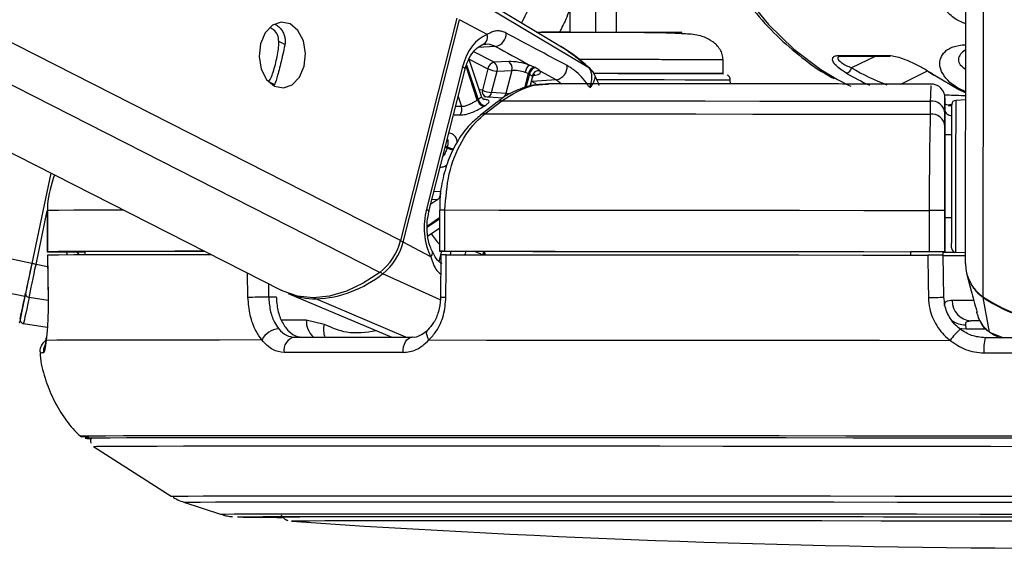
# Model space of a CAD drawing. Header units: millimetres. Extents: x 20 to 19631, y 28 to 16288.
# Tile 5 of 124: x 3286 to 3429, y 6405 to 6482. Entities that reach past the tile are written whole.
import ezdxf

# ---------------------------------------------------------------- set-up
doc = ezdxf.new("R2010")
doc.units = ezdxf.units.MM
doc.header["$LTSCALE"] = 2

msp = doc.modelspace()

# ---------------------------------------------------------------- linework, layer by layer
at = {"color": 8, "linetype": 'Continuous', "lineweight": 25}
for p, q in [((3286.65, 6441.74), (2475.63, 6612.47)), ((3287.66, 6446.56), (2499.55, 6612.47)), ((3338.32, 6445.26), (3009.28, 6612.47)), ((3341.32, 6449.9), (3021.4, 6612.47)), ((3426.12, 6441.74), (3426.31, 6587.84)), ((3324.57, 6478.37), (3323.63, 6478.85)), ((3355.14, 6478.13), (3352.57, 6477.95)), ((3354.96, 6475.83), (3351.99, 6477.34)), ((3410.54, 6476.71), (3406.98, 6475.01)), ((3352.51, 6470.33), (3350.87, 6475.24)), ((3350.94, 6475.47), (3352.63, 6470.4)), ((3351.32, 6476.27), (3354.05, 6474.89)), ((3359.44, 6472.09), (3359.97, 6474.17)), ((3360.09, 6474.11), (3359.59, 6472.13)), ((3360.74, 6473.94), (3360.95, 6473.96)), ((3368.73, 6475.03), (3368.76, 6474.99)), ((3414.18, 6472.65), (3418.02, 6474.6)), ((3322.95, 6472.59), (3322.15, 6473)), ((3360.44, 6473.04), (3360.41, 6473.06)), ((3360.41, 6473.04), (3360.44, 6473.04)), ((3364.03, 6473.29), (3364.75, 6472.69)), ((3349.73, 6470.84), (3350.22, 6469.38)), ((3350.22, 6469.38), (3349.36, 6469.39)), ((3421.08, 6469.49), (3421.68, 6469.71)), ((3347.9, 6463.64), (3348.14, 6463.52)), ((3348.1, 6463.35), (3347.86, 6463.47)), ((3347.18, 6456.98), (3346.22, 6457.02)), ((3346.79, 6455.87), (3345.75, 6455.18)), ((3345.93, 6455.91), (3346.79, 6455.87)), ((3288.28, 6446.43), (3289.92, 6454.21)), ((3345.24, 6452.05), (3347.01, 6453.23)), ((3347.01, 6453.03), (3345.25, 6451.85)), ((3294.34, 6448.27), (3294.53, 6447.8)), ((3347.3, 6448.33), (3346.93, 6446.86)), ((3348.6, 6447.84), (3348.72, 6448.33)), ((3350.85, 6448.32), (3350.72, 6447.83)), ((3289.97, 6446.07), (3288.28, 6446.43)), ((3319.13, 6441.66), (3319.05, 6445.16)), ((3347.12, 6441.26), (3338.74, 6445.07)), ((3322.1, 6443.61), (3322.14, 6441.73)), ((3290.04, 6441.17), (3287.27, 6441.63)), ((3342.12, 6435.83), (3329.03, 6441.41)), ((3323.99, 6438.37), (3327.62, 6438.36)), ((3423.67, 6437.08), (3426.47, 6437.07)), ((3427.05, 6436.6), (3429.12, 6435.76)), ((3427.72, 6436.26), (3427.05, 6436.6)), ((3336.83, 6421.51), (3335.72, 6421.51)), ((3338.04, 6421.51), (3336.83, 6421.51)), ((3317.62, 6409.71), (3317.61, 6409.72)), ((3325.49, 6409.08), (3325.49, 6409.08))]:
    msp.add_line(p, q, dxfattribs=at)
at = {"color": 7, "linetype": 'Continuous', "lineweight": 25}
for p, q in [((2989.81, 6612.47), (3323.95, 6442.67)), ((3423.55, 6446.56), (3423.76, 6603.46)), ((3364.13, 6478.42), (3346.69, 6488.88)), ((3368.76, 6474.99), (3349.29, 6486.62)), ((3365.98, 6486.35), (3365.97, 6480.19)), ((3372.77, 6480.18), (3372.78, 6486.34)), ((3349.53, 6482.22), (3341.32, 6449.9)), ((3341.72, 6449.68), (3349.93, 6482.01)), ((3353.94, 6479.85), (3349.93, 6482.01)), ((3365.97, 6480.18), (3361.87, 6480.19)), ((3405.18, 6476.81), (3412.32, 6476.81)), ((3405.44, 6476.7), (3405.48, 6476.7)), ((3405.46, 6476.71), (3412.6, 6476.71)), ((3350.37, 6475.17), (3345.11, 6454.46)), ((3353.11, 6470.84), (3351.31, 6476.24)), ((3357.11, 6475.92), (3354.96, 6475.83)), ((3360.81, 6475.1), (3360.12, 6475.42)), ((3388.29, 6474.17), (3388.29, 6476.16)), ((3345.47, 6454.1), (3350.73, 6474.8)), ((3354.05, 6474.89), (3353.26, 6471.76)), ((3354.59, 6471.42), (3355.39, 6474.55)), ((3355.39, 6474.55), (3357.53, 6474.64)), ((3357.53, 6474.64), (3356.67, 6471.26)), ((3359.48, 6474.36), (3359.97, 6474.17)), ((3361.62, 6474.6), (3364.03, 6473.29)), ((3419.18, 6473.89), (3422.59, 6471.87)), ((3360.22, 6472.31), (3360.55, 6473.61)), ((3364.03, 6473.29), (3360.44, 6473.04)), ((3389.37, 6472.68), (3389.34, 6473.22)), ((3356.24, 6470.6), (3353.47, 6470.81)), ((3356.67, 6471.26), (3354.59, 6471.42)), ((3422.59, 6471.87), (3423.62, 6471.4)), ((3355.41, 6470.04), (3352.96, 6468.15)), ((3353.6, 6468.32), (3356.06, 6470.21)), ((3418.44, 6470.16), (3418.44, 6468.27)), ((3420.58, 6470.42), (3420.58, 6468.81)), ((3421.59, 6469.73), (3421.1, 6469.57)), ((3421.1, 6469.57), (3421.58, 6469.57)), ((3423.58, 6470.35), (3422.15, 6470.28)), ((3420.58, 6468.81), (3420.58, 6465.25)), ((3420.58, 6466.51), (3420.58, 6468.41)), ((3421.58, 6465.25), (3420.58, 6465.25)), ((3420.58, 6465.25), (3420.58, 6465.25)), ((3290.43, 6459.7), (3287.66, 6446.56)), ((3290.43, 6459.7), (3287.66, 6446.56)), ((3420.57, 6459.36), (3420.55, 6448.26)), ((3289.92, 6454.28), (3289.91, 6448.28)), ((3289.92, 6454.28), (3289.94, 6454.28)), ((3289.94, 6454.28), (3289.93, 6448.28)), ((3347.01, 6454.33), (3347, 6448.33)), ((3347.01, 6454.33), (3347.01, 6454.33)), ((3347.79, 6448.34), (3347.8, 6454.34)), ((3418.29, 6454.28), (3418.28, 6448.28)), ((3420.55, 6448.27), (3420.56, 6454.27)), ((3420.56, 6453.25), (3420.55, 6448.23)), ((3420.55, 6448.24), (3420.56, 6453.25)), ((3420.56, 6453.25), (3421.56, 6453.25)), ((3345.31, 6450.58), (3347.01, 6451.71)), ((3345.73, 6447.52), (3341.72, 6449.68)), ((3291.91, 6448.27), (3295.39, 6448.27)), ((3295.39, 6448.28), (3295.4, 6447.8)), ((3347.18, 6447.83), (3347.16, 6441.7)), ((3353.58, 6448.32), (3347.59, 6448.33)), ((3352.39, 6447.83), (3353.59, 6447.82)), ((3353.58, 6448.33), (3353.59, 6447.83)), ((3415.55, 6448.28), (3415.55, 6448.26)), ((3415.55, 6448.28), (3415.55, 6447.78)), ((3420.55, 6448.26), (3415.55, 6448.26)), ((3415.55, 6448.26), (3415.55, 6447.78)), ((3420.34, 6447.76), (3420.33, 6448.26)), ((3420.34, 6448.24), (3420.55, 6448.24)), ((3420.55, 6448.27), (3420.55, 6448.26)), ((3420.55, 6448.24), (3420.55, 6448.23)), ((3422.12, 6448.22), (3423.55, 6448.14)), ((3289.94, 6447.78), (3290.03, 6441.61)), ((3289.97, 6447.78), (3289.96, 6447.78)), ((3420.44, 6441.67), (3420.34, 6447.77)), ((3423.77, 6444.97), (3424.21, 6443.29)), ((3325, 6442.2), (3340.06, 6435.83)), ((3424.21, 6443.29), (3424.4, 6442.61)), ((3290.04, 6441.61), (3290.02, 6441.61)), ((3322.14, 6441.73), (3323.24, 6441.72)), ((3427.05, 6436.6), (3426.13, 6441.63)), ((3425.11, 6439.92), (3425.13, 6439.86)), ((3425.19, 6439.52), (3425.29, 6439.15)), ((3289.92, 6437.26), (3286.47, 6437.8)), ((3327.62, 6438.36), (3330.24, 6437.72)), ((3425.69, 6438.22), (3424.35, 6438.22)), ((3423.67, 6437.08), (3423.6, 6437.67)), ((3427.27, 6436.49), (3427.69, 6436.18)), ((3296.67, 6419.96), (3307.97, 6412.72)), ((3309.81, 6411.85), (3315.13, 6410.11)), ((3325.49, 6409.08), (3325.51, 6409.08))]:
    msp.add_line(p, q, dxfattribs=at)
at = {"color": 8, "linetype": 'Continuous', "lineweight": 25, "flags": 128}
for points in [[(3379.93, 6518.19), (3380.69, 6512.47), (3381.97, 6506.44), (3383.72, 6500.65), (3385.92, 6495.18), (3388.55, 6490.09), (3391.56, 6485.45), (3394.92, 6481.32), (3398.58, 6477.74), (3402.51, 6474.77), (3404.92, 6473.33)], [(3350.37, 6475.17), (3350.53, 6475.07), (3350.65, 6474.98), (3350.72, 6474.89), (3350.74, 6474.81), (3350.73, 6474.8)], [(3361.09, 6472.67), (3360.89, 6472.79), (3360.44, 6473.04)], [(3389.34, 6473.22), (3389.29, 6473.22), (3388.66, 6473.22), (3387.32, 6473.23), (3385.34, 6473.24), (3382.78, 6473.24), (3379.73, 6473.25), (3376.3, 6473.26), (3372.62, 6473.26), (3369.93, 6473.27)], [(3353.26, 6471.76), (3352.93, 6471.8), (3352.79, 6471.81)], [(3421.58, 6469.41), (3421.57, 6469.42), (3421.38, 6469.49)], [(3422.15, 6470.28), (3422.15, 6470.26), (3422.15, 6469.73), (3422.15, 6468.49), (3422.15, 6466.61), (3422.14, 6464.24), (3422.14, 6461.52)], [(3422.14, 6461.52), (3422.14, 6458.65), (3422.13, 6455.82), (3422.13, 6453.22), (3422.13, 6451.04), (3422.12, 6449.41), (3422.12, 6448.45), (3422.12, 6448.22)], [(3301.03, 6454.32), (3299.98, 6454.32), (3296.58, 6454.31), (3293.76, 6454.3), (3291.55, 6454.29), (3289.94, 6454.28)], [(3345.11, 6454.46), (3345.27, 6454.36), (3345.39, 6454.27), (3345.46, 6454.18), (3345.48, 6454.11), (3345.47, 6454.09)], [(3345.73, 6447.52), (3345.87, 6447.7), (3345.96, 6447.88), (3346.01, 6448.04), (3346, 6448.18), (3345.98, 6448.26)], [(3424.73, 6441.16), (3423.64, 6441.16), (3422.54, 6441.17), (3421.65, 6441.17)], [(3426.15, 6441.71), (3426.14, 6441.66), (3426.13, 6441.63)], [(3345.47, 6435.44), (3345.3, 6435.76), (3345.19, 6436.08), (3345.14, 6436.37), (3345.16, 6436.62), (3345.25, 6436.82), (3345.32, 6436.91)], [(3422.84, 6437.13), (3423.06, 6437.09), (3423.67, 6437.08)], [(3307.97, 6412.72), (3308.11, 6412.73), (3308.91, 6412.74), (3310.42, 6412.75), (3312.63, 6412.76), (3315.52, 6412.77), (3319.09, 6412.78), (3323.31, 6412.78), (3328.16, 6412.79), (3333.61, 6412.79), (3339.64, 6412.79), (3346.2, 6412.79)], [(3346.2, 6412.79), (3353.27, 6412.79), (3360.81, 6412.79), (3368.76, 6412.79), (3377.1, 6412.78), (3385.78, 6412.78), (3394.74, 6412.77), (3403.94, 6412.76), (3413.33, 6412.75), (3422.86, 6412.74), (3432.48, 6412.73)], [(3309.81, 6411.85), (3309.94, 6411.86), (3310.73, 6411.87), (3312.22, 6411.88), (3314.4, 6411.89), (3317.25, 6411.9), (3320.77, 6411.9), (3324.93, 6411.91), (3329.71, 6411.91), (3335.09, 6411.92), (3341.03, 6411.92), (3347.5, 6411.92)], [(3347.5, 6411.92), (3354.47, 6411.92), (3361.9, 6411.92), (3369.75, 6411.91), (3377.97, 6411.91), (3386.52, 6411.9), (3395.36, 6411.9), (3404.43, 6411.89), (3413.69, 6411.88), (3423.08, 6411.87), (3432.56, 6411.86)], [(3315.13, 6410.11), (3315.18, 6410.12), (3315.8, 6410.13), (3317.12, 6410.14), (3319.13, 6410.15), (3321.83, 6410.16), (3325.2, 6410.16), (3329.22, 6410.17), (3333.86, 6410.17), (3339.1, 6410.18), (3344.92, 6410.18), (3351.26, 6410.18)], [(3351.26, 6410.18), (3358.11, 6410.18), (3365.42, 6410.18), (3373.15, 6410.17), (3381.25, 6410.17), (3389.68, 6410.16), (3398.38, 6410.16), (3407.32, 6410.15), (3416.44, 6410.14), (3425.68, 6410.13), (3435, 6410.12)]]:
    msp.add_lwpolyline(points, dxfattribs=at)
at = {"color": 7, "linetype": 'Continuous', "lineweight": 25, "flags": 128}
for points in [[(3325.28, 6481.4), (3323.97, 6481.67), (3322.69, 6481.22), (3321.62, 6480.11), (3320.94, 6478.5), (3320.74, 6476.65), (3321.06, 6474.83), (3321.85, 6473.33), (3322.98, 6472.36), (3324.29, 6472.09), (3325.58, 6472.54), (3326.64, 6473.65), (3327.33, 6475.26), (3327.52, 6477.11), (3327.2, 6478.93), (3326.41, 6480.43), (3325.28, 6481.4)], [(3360.93, 6475.04), (3360.91, 6475.06), (3360.81, 6475.1)], [(3359.97, 6474.17), (3360.06, 6474.12), (3360.09, 6474.11)], [(3369.64, 6474.22), (3373.01, 6474.21), (3376.58, 6474.2), (3379.88, 6474.2), (3382.76, 6474.19), (3385.13, 6474.18), (3386.89, 6474.18), (3387.98, 6474.17), (3388.34, 6474.16)], [(3388.2, 6474.17), (3387.99, 6474.17), (3386.98, 6474.18), (3385.29, 6474.18), (3382.98, 6474.19), (3380.15, 6474.2), (3376.9, 6474.2), (3373.36, 6474.21), (3369.66, 6474.22), (3369.65, 6474.22)], [(3419.18, 6473.89), (3419.07, 6473.91), (3418.98, 6473.94)], [(3404.92, 6473.33), (3406.65, 6472.45), (3406.88, 6472.34)], [(3356.06, 6470.21), (3363.05, 6470.21), (3370.34, 6470.2), (3377.88, 6470.2), (3385.65, 6470.19), (3393.62, 6470.18), (3401.77, 6470.18), (3410.05, 6470.17), (3418.44, 6470.16)], [(3421.57, 6461.4), (3421.57, 6463.97), (3421.58, 6466.21), (3421.58, 6467.98), (3421.58, 6469.16), (3421.58, 6469.66), (3421.58, 6469.68)], [(3353.6, 6468.32), (3360.86, 6468.32), (3368.42, 6468.31), (3376.26, 6468.31), (3384.33, 6468.3), (3392.63, 6468.29), (3401.1, 6468.29), (3409.71, 6468.28), (3418.44, 6468.27)], [(3420.58, 6465.25), (3420.58, 6465.14), (3420.58, 6464.81), (3420.57, 6464.26), (3420.57, 6463.53), (3420.57, 6462.64), (3420.57, 6461.63), (3420.57, 6460.52), (3420.57, 6459.36)], [(3421.58, 6465.25), (3421.58, 6465.57), (3421.58, 6465.85)], [(3421.55, 6448.82), (3421.55, 6449.04), (3421.56, 6449.94), (3421.56, 6451.48), (3421.56, 6453.55), (3421.56, 6456.01), (3421.57, 6458.68), (3421.57, 6461.4)], [(3347.8, 6454.34), (3355.66, 6454.33), (3363.86, 6454.33), (3372.37, 6454.32), (3381.16, 6454.32), (3390.18, 6454.31), (3399.4, 6454.3), (3408.78, 6454.29), (3418.29, 6454.28)], [(3421.56, 6452.65), (3421.56, 6452.79), (3421.56, 6453.25)], [(3289.93, 6448.28), (3289.92, 6448.28), (3289.99, 6448.28), (3290.16, 6448.28), (3290.4, 6448.28), (3290.72, 6448.28), (3291.08, 6448.28), (3291.49, 6448.28), (3291.91, 6448.27)], [(3312.81, 6448.33), (3308.48, 6448.33), (3303.95, 6448.32), (3299.97, 6448.32), (3296.57, 6448.31), (3293.75, 6448.3), (3291.54, 6448.29), (3289.93, 6448.28)], [(3313.79, 6447.83), (3313.45, 6447.83), (3308.42, 6447.83), (3303.92, 6447.82), (3299.97, 6447.82), (3296.59, 6447.81), (3293.78, 6447.8), (3291.57, 6447.79), (3289.96, 6447.78)], [(3312.83, 6448.32), (3311.96, 6448.32), (3308.05, 6448.31), (3304.59, 6448.31), (3301.58, 6448.3), (3299.04, 6448.29), (3296.97, 6448.29), (3295.39, 6448.28)], [(3347.59, 6448.33), (3347.32, 6448.33), (3347.13, 6448.33), (3347.02, 6448.33), (3347.01, 6448.33), (3347.08, 6448.34), (3347.24, 6448.34), (3347.48, 6448.34), (3347.79, 6448.34)], [(3347.79, 6448.34), (3355.65, 6448.33), (3363.86, 6448.33), (3372.37, 6448.32), (3381.15, 6448.32), (3390.17, 6448.31), (3399.39, 6448.3), (3408.78, 6448.29), (3418.28, 6448.28)], [(3347.94, 6441.66), (3347.96, 6445.66), (3347.96, 6447.84)], [(3347.96, 6447.84), (3355.79, 6447.83), (3363.95, 6447.83), (3372.41, 6447.82), (3381.15, 6447.82), (3390.12, 6447.81), (3399.29, 6447.8), (3408.62, 6447.79), (3418.07, 6447.78)], [(3353.58, 6448.33), (3360.58, 6448.32), (3367.84, 6448.32), (3375.35, 6448.31), (3383.06, 6448.31), (3390.97, 6448.3), (3399.04, 6448.29), (3407.24, 6448.29), (3415.55, 6448.28)], [(3420.34, 6448.21), (3420.85, 6448.21), (3422.26, 6448.21)], [(3287.66, 6446.56), (3287.51, 6445.85), (3287.37, 6445.16), (3287.23, 6444.48), (3287.09, 6443.84), (3286.96, 6443.23), (3286.85, 6442.68), (3286.74, 6442.17), (3286.65, 6441.74)], [(3287.66, 6446.56), (3287.53, 6445.93), (3287.4, 6445.31), (3287.27, 6444.7), (3287.15, 6444.13), (3287.04, 6443.58), (3286.93, 6443.08), (3286.84, 6442.64), (3286.76, 6442.24)], [(3287.27, 6441.63), (3287.36, 6442.07), (3287.47, 6442.57), (3287.58, 6443.12), (3287.71, 6443.72), (3287.85, 6444.37), (3287.99, 6445.04), (3288.13, 6445.73), (3288.28, 6446.43)], [(3289.96, 6447.78), (3290.01, 6443.78), (3290.04, 6441.61)], [(3418.07, 6447.78), (3418.13, 6443.78), (3418.17, 6441.61)], [(3338.32, 6445.26), (3335.91, 6443.68), (3333.45, 6442.53), (3330.99, 6441.83), (3328.6, 6441.59), (3326.33, 6441.83), (3324.24, 6442.53), (3323.95, 6442.67)], [(3285.97, 6438.52), (3285.99, 6438.58), (3286.03, 6438.76), (3286.09, 6439.06), (3286.17, 6439.48), (3286.29, 6440.01), (3286.42, 6440.65), (3286.58, 6441.39), (3286.76, 6442.24)], [(3286.65, 6441.74), (3286.3, 6440.09), (3286.05, 6438.89), (3285.9, 6438.15), (3285.84, 6437.9), (3285.84, 6437.9)], [(3287.27, 6441.63), (3287.09, 6440.76), (3286.93, 6439.99), (3286.79, 6439.33), (3286.67, 6438.79), (3286.59, 6438.36), (3286.52, 6438.05), (3286.48, 6437.87), (3286.47, 6437.8)], [(3319.13, 6441.66), (3319.42, 6441.67), (3319.77, 6441.68), (3320.17, 6441.69), (3320.59, 6441.69), (3321.01, 6441.7), (3321.43, 6441.71), (3321.81, 6441.72), (3322.14, 6441.73)], [(3289.74, 6435.38), (3289.75, 6435.7), (3289.75, 6435.73)], [(3321.17, 6435.44), (3315, 6435.43), (3309.42, 6435.43), (3304.46, 6435.42), (3300.15, 6435.42), (3296.51, 6435.41), (3293.55, 6435.4), (3291.29, 6435.39), (3289.74, 6435.38)], [(3325.9, 6435.83), (3327.89, 6435.83), (3329.92, 6435.83), (3331.99, 6435.83), (3334.11, 6435.83), (3336.27, 6435.83), (3338.48, 6435.83), (3340.73, 6435.83), (3343.02, 6435.83)], [(3341.73, 6433.62), (3341.73, 6434.04), (3341.79, 6434.45), (3341.9, 6434.83), (3342.06, 6435.17), (3342.26, 6435.45), (3342.49, 6435.66), (3342.75, 6435.79), (3343.02, 6435.83)], [(3345.47, 6435.44), (3353.84, 6435.43), (3362.61, 6435.43), (3371.75, 6435.42), (3381.22, 6435.42), (3390.96, 6435.41), (3400.92, 6435.4), (3411.07, 6435.39), (3421.36, 6435.38)], [(3450.64, 6435.73), (3447.62, 6435.74), (3444.59, 6435.74), (3441.57, 6435.75), (3438.54, 6435.75), (3435.51, 6435.76), (3432.48, 6435.76), (3429.45, 6435.76), (3426.43, 6435.77)], [(3341.73, 6433.62), (3339.41, 6433.62), (3337.13, 6433.62), (3334.89, 6433.62), (3332.7, 6433.62), (3330.55, 6433.62), (3328.45, 6433.62), (3326.39, 6433.62), (3324.38, 6433.62)], [(3426.27, 6433.55), (3429.33, 6433.55), (3432.39, 6433.55), (3435.46, 6433.54), (3438.53, 6433.54), (3441.6, 6433.53), (3444.67, 6433.53), (3447.74, 6433.53), (3450.8, 6433.52)], [(3335.72, 6421.51), (3329.98, 6421.51), (3323.67, 6421.51), (3317.91, 6421.51), (3312.74, 6421.5), (3308.18, 6421.5), (3304.26, 6421.49), (3300.99, 6421.48), (3298.4, 6421.47), (3296.48, 6421.46), (3295.26, 6421.45), (3294.73, 6421.44), (3294.91, 6421.42), (3295.78, 6421.41), (3295.95, 6421.41)], [(3337.33, 6421.23), (3330.44, 6421.22), (3324.09, 6421.22), (3318.31, 6421.22), (3313.14, 6421.21), (3308.58, 6421.21), (3304.68, 6421.2), (3301.44, 6421.19), (3298.88, 6421.18), (3297.02, 6421.17), (3295.86, 6421.16), (3295.42, 6421.15), (3295.68, 6421.13), (3296.39, 6421.12)], [(3337.45, 6421.22), (3330.58, 6421.22), (3324.24, 6421.22), (3318.47, 6421.22), (3313.29, 6421.21), (3308.75, 6421.21), (3304.84, 6421.2), (3301.61, 6421.19), (3299.06, 6421.18), (3297.2, 6421.17), (3296.04, 6421.16), (3295.6, 6421.15), (3295.86, 6421.13), (3296.41, 6421.12)], [(3437.25, 6421.15), (3427.16, 6421.16), (3417.13, 6421.17), (3407.2, 6421.18), (3397.43, 6421.19), (3387.86, 6421.2), (3378.55, 6421.21), (3369.53, 6421.21), (3360.86, 6421.22), (3352.57, 6421.22), (3344.72, 6421.22), (3337.33, 6421.23)], [(3437.26, 6421.15), (3427.18, 6421.16), (3417.16, 6421.17), (3407.24, 6421.18), (3397.48, 6421.19), (3387.93, 6421.2), (3378.62, 6421.21), (3369.62, 6421.21), (3360.96, 6421.22), (3352.68, 6421.22), (3344.83, 6421.22), (3337.45, 6421.22)], [(3436.01, 6421.44), (3425.98, 6421.45), (3416.02, 6421.46), (3406.17, 6421.47), (3396.47, 6421.48), (3386.98, 6421.49), (3377.74, 6421.5), (3368.8, 6421.5), (3360.19, 6421.51), (3351.97, 6421.51), (3344.17, 6421.51), (3338.04, 6421.51)], [(3296.67, 6419.97), (3296.68, 6419.97), (3297.12, 6419.98), (3298.26, 6419.99), (3300.11, 6420), (3302.64, 6420.01), (3305.85, 6420.02), (3309.73, 6420.03), (3314.24, 6420.03), (3319.37, 6420.04), (3325.1, 6420.04), (3331.39, 6420.04), (3338.22, 6420.04)], [(3338.22, 6420.04), (3345.54, 6420.04), (3353.33, 6420.04), (3361.54, 6420.04), (3370.14, 6420.03), (3379.07, 6420.03), (3388.31, 6420.02), (3397.79, 6420.01), (3407.48, 6420), (3417.32, 6419.99), (3427.26, 6419.98), (3437.26, 6419.97)], [(3317.61, 6409.72), (3317.62, 6409.72), (3318.16, 6409.73), (3319.39, 6409.74), (3321.33, 6409.75), (3323.96, 6409.76), (3327.25, 6409.77), (3331.2, 6409.77), (3335.78, 6409.78), (3340.96, 6409.78), (3346.72, 6409.78), (3353.01, 6409.78)], [(3323.5, 6409.71), (3323.5, 6409.71), (3323.86, 6409.72), (3324.92, 6409.73), (3326.68, 6409.74), (3329.13, 6409.75), (3332.26, 6409.76), (3336.04, 6409.76), (3340.45, 6409.77), (3345.46, 6409.77), (3351.05, 6409.77), (3357.18, 6409.77)], [(3438, 6409.08), (3429.02, 6409.09), (3420.11, 6409.1), (3411.31, 6409.11), (3402.68, 6409.12), (3394.27, 6409.13), (3386.15, 6409.13), (3378.36, 6409.14), (3370.95, 6409.14), (3363.96, 6409.14), (3357.45, 6409.14), (3351.45, 6409.14), (3346, 6409.14), (3341.13, 6409.14), (3336.88, 6409.13), (3333.27, 6409.12), (3330.33, 6409.12), (3328.07, 6409.11), (3326.51, 6409.1), (3325.66, 6409.09), (3325.49, 6409.08)], [(3353.01, 6409.78), (3359.81, 6409.78), (3367.06, 6409.78), (3374.74, 6409.78), (3382.79, 6409.77), (3391.17, 6409.77), (3399.82, 6409.76), (3408.7, 6409.75), (3417.76, 6409.74), (3426.94, 6409.73), (3436.19, 6409.72)], [(3357.18, 6409.77), (3363.81, 6409.77), (3370.91, 6409.77), (3378.41, 6409.77), (3386.29, 6409.76), (3394.49, 6409.76), (3402.96, 6409.75), (3411.66, 6409.74), (3420.51, 6409.73), (3429.48, 6409.72)]]:
    msp.add_lwpolyline(points, dxfattribs=at)
at = {"color": 7, "linetype": 'Continuous', "lineweight": 25}
for centre, radius, start, end in [((3352.8, 6479.49), 1.2, 283.6721, 17.4452), ((3354.78, 6480.03), 1.94, 280.8497, 1.336), ((3412.6, 6477.15), 0.444, 230.0489, 269.1431), ((3355.22, 6474.67), 1.19, 102.5759, 169.3404), ((3354.22, 6474.87), 1.21, 344.4892, 52.3748), ((3356.37, 6474.96), 1.21, 344.4892, 52.3748), ((3361.04, 6474.14), 1.58, 125.8352, 171.7826), ((3361.17, 6473.93), 1.23, 107.0071, 168.7804), ((3363.66, 6475.19), 1.94, 280.8664, 4.0207), ((3355.57, 6478.09), 3.55, 244.6167, 266.9854), ((3361.3, 6473.87), 1.23, 107.2064, 168.7577), ((3361.52, 6473.53), 1.07, 84.6547, 164.9483), ((3405.99, 6475.22), 1.02, 282.9149, 348.0828), ((3418.36, 6474.76), 0.367, 237.7779, 270.7428), ((3418.58, 6470.65), 2, 359.8719, 91.2784), ((3354.78, 6474.97), 3.55, 244.6167, 266.9854), ((3348.92, 6468.97), 1.36, 324.035, 17.3968), ((3356.93, 6463.82), 7.86, 123.1708, 124.2002), ((3353.75, 6470.68), 1.28, 196.1755, 258.4545), ((3353.85, 6470.74), 1.27, 195.363, 258.2982), ((3357.55, 6463.46), 7.22, 123.1708, 124.2002), ((3355.94, 6469.32), 0.898, 82.7662, 126.343), ((3418.68, 6468.26), 1.91, 4.2256, 97.0641), ((3422.18, 6469.68), 0.6, 92.923, 179.923), ((3418.67, 6466.37), 1.91, 4.2217, 96.9779), ((3363.47, 6459.53), 15.84, 165.4215, 166.0666), ((3345.98, 6456.78), 1.21, 311.5598, 9.5817), ((3418.32, 6014.56), 439.72, 89.7078, 90.0036), ((3333.06, 6451.95), 8.52, 308.2171, 346.0202), ((3333.5, 6451.73), 8.47, 308.2171, 346.0202), ((3418.31, 6008.56), 439.72, 89.7078, 90.0036), ((3422.23, 6588.52), 140.3, 269.3154, 269.9401), ((3422.15, 6448.82), 0.6, 179.923, 266.923), ((3263, 6327.16), 121.92, 78.0352, 78.3318), ((3423.78, 6827), 379.29, 269.4813, 269.971), ((3429.39, 6446.57), 5.84, 180.1157, 235.9061), ((3328.33, 6457.95), 16.55, 272.4259, 308.9509), ((3429.45, 6446.5), 5.88, 209.816, 235.7199), ((3287.31, 6442.19), 0.56, 174.677, 265.7687), ((3328.96, 6451.69), 10.28, 247.3575, 270.4143), ((3418.1, 6484.28), 42.67, 270.0904, 273.1419), ((3424.5, 6441.07), 2.85, 178.0045, 266.8794), ((3438.57, 6460.03), 22.13, 235.7557, 304.0903), ((3438.55, 6459.85), 22.05, 235.7265, 269.9731), ((3286.56, 6438.4), 0.6, 168.112, 261.112), ((3323.71, 6434.27), 2.79, 92.2663, 155.2854), ((3427.18, 6431.64), 6.92, 129.3072, 147.359), ((3326.21, 6433.99), 1.87, 99.5422, 191.5083), ((3433.34, 6434.14), 7.1, 166.7202, 184.7063), ((3324.18, 6774.77), 365.12, 268.9702, 269.9977), ((3440.77, 8098.71), 1693.56, 266.09752, 273.74842)]:
    msp.add_arc(centre, radius, start, end, dxfattribs=at)
at = {"color": 8, "linetype": 'Continuous', "lineweight": 25}
for centre, radius, start, end in [((3405.47, 6477.16), 0.447, 230.2003, 268.9917), ((3354.12, 6471.59), 0.885, 168.701, 244.5884), ((3353.74, 6471.59), 0.864, 287.4359, 348.626), ((3355.82, 6471.44), 0.874, 289.36, 348.4588), ((3353.49, 6467.43), 0.895, 82.8573, 127.3021), ((3349.62, 6466.66), 3.64, 245.2071, 260.5281), ((3349.67, 6466.68), 3.51, 244.1552, 260.6574), ((3347.53, 6360.21), 94.12, 89.8378, 90.3187), ((3355.09, 6456.8), 11, 212.3726, 222.7131), ((3340.85, 6447.96), 1.93, 63.4106, 76.5169), ((3354.71, 6447.43), 1.49, 143.511, 164.3116), ((3354.84, 6447.39), 1.49, 147.7128, 162.7885), ((3339.18, 6445.93), 0.966, 218.2204, 242.7813), ((3329.22, 6441.81), 0.448, 209.6041, 245.0095), ((3347.77, 6446.36), 4.7, 262.4783, 272.1399), ((3330.91, 6438.24), 3.29, 177.7686, 226.8793), ((3423.44, 6440.8), 3.14, 233.8113, 272.8807), ((3333.1, 6436.92), 2.97, 164.3764, 201.5184), ((3289.25, 6429.41), 4.15, 88.3223, 95.2824), ((3291.36, 6433.77), 2.01, 154.3885, 186.1227)]:
    msp.add_arc(centre, radius, start, end, dxfattribs=at)
at = {"color": 7, "linetype": 'Continuous', "lineweight": 25}
for centre, major_axis, ratio, start_param, end_param in [((3355.01, 6472.67), (0.17, 7.38), 0.672041, 0.250533, 1.241199), ((3358.86, 6474.96), (2.74, -0.59), 0.275805, 1.154069, 2.323762), ((3358.66, 6474.02), (1.77, -0.34), 0.295802, 1.146891, 2.316584), ((3358.98, 6474.9), (2.74, -0.59), 0.275805, 5.570075, 6.621048), ((3433.97, 6525.57), (-0.45, 56), 0.695649, 2.717805, 2.740465), ((3349.75, 6451.97), (0.17, 7.38), 0.672041, 1.241199, 2.231865)]:
    msp.add_ellipse(centre, major_axis=major_axis, ratio=ratio, start_param=start_param, end_param=end_param, dxfattribs=at)
at = {"color": 8, "linetype": 'Continuous', "lineweight": 25}
for centre, major_axis, ratio, start_param, end_param in [((3358.78, 6473.96), (1.77, -0.34), 0.295802, 6.265596, 6.61387), ((3420.53, 6525.57), (-5.04, 55.88), 0.732463, 2.664481, 2.750977), ((3421.07, 6525.61), (-5.05, 55.08), 0.732786, 2.66342, 2.794826), ((3299.76, 6450.32), (-4.83, 5.58), 0.999929, 1.138397, 1.206306)]:
    msp.add_ellipse(centre, major_axis=major_axis, ratio=ratio, start_param=start_param, end_param=end_param, dxfattribs=at)
at = {"color": 7, "linetype": 'Continuous', "lineweight": 25}
for points, knots in [([(3379.36, 6518.3), (3379.55, 6516.52), (3379.96, 6512.78), (3381.13, 6507.23), (3382.73, 6501.7), (3384.76, 6496.43), (3387.17, 6491.49), (3389.96, 6486.93), (3393.08, 6482.82), (3396.5, 6479.17), (3400.2, 6476.11), (3402.88, 6474.21), (3404.36, 6473.52), (3404.47, 6473.46)], [0, 0, 0, 0, 0.090498, 0.190615, 0.290766, 0.390957, 0.491188, 0.591446, 0.691694, 0.791878, 0.891923, 0.991732, 1, 1, 1, 1]), ([(3323.63, 6478.85), (3323.59, 6479.17), (3323.5, 6479.83), (3322.98, 6480.55), (3322.5, 6480.75), (3322.31, 6480.84)], [0, 0, 0, 0, 0.375657, 0.750827, 1, 1, 1, 1]), ([(3323.07, 6481.35), (3323.16, 6481.31), (3323.42, 6481.18), (3323.78, 6480.84), (3324.16, 6480.35), (3324.41, 6479.78), (3324.55, 6479.16), (3324.55, 6478.65), (3324.5, 6478.36), (3324.48, 6478.29)], [0, 0, 0, 0, 0.084211, 0.258334, 0.429079, 0.605155, 0.769021, 0.938365, 1, 1, 1, 1]), ([(3356.71, 6480.07), (3356.52, 6480.16), (3356.12, 6480.34), (3355.61, 6480.4), (3355.09, 6480.36), (3354.57, 6480.21), (3354.15, 6479.97), (3353.94, 6479.85)], [0, 0, 0, 0, 0.205784, 0.418257, 0.553993, 0.774326, 1, 1, 1, 1]), ([(3365.6, 6475.33), (3364.1, 6476.13), (3361.14, 6477.7), (3358.17, 6479.29), (3356.71, 6480.07)], [0, 0, 0, 0, 0.5067429, 1, 1, 1, 1]), ([(3361.13, 6480.21), (3361.5, 6480.21), (3363.05, 6480.21), (3367.01, 6480.21), (3372.14, 6480.2), (3376.93, 6480.19), (3380.53, 6480.18), (3382.43, 6480.18), (3382.33, 6480.17), (3380.23, 6480.17), (3376.85, 6480.16), (3374, 6480.17), (3372.77, 6480.17)], [0, 0, 0, 0, 0.034874, 0.14518, 0.255485, 0.365791, 0.476097, 0.586403, 0.696709, 0.807014, 0.91732, 1, 1, 1, 1]), ([(3388.29, 6476.16), (3388.27, 6476.43), (3388.22, 6476.98), (3387.86, 6477.71), (3387.37, 6478.33), (3386.58, 6478.99), (3385.5, 6479.53), (3384.02, 6479.89), (3382.48, 6479.97), (3379.77, 6480.09), (3376.95, 6480.13), (3374.06, 6480.13), (3371.04, 6480.14), (3367.98, 6480.14), (3365.04, 6480.15), (3362.75, 6480.15), (3361.6, 6480.15), (3361.24, 6480.15)], [0, 0, 0, 0, 0.0229143, 0.0465413, 0.0712265, 0.0967856, 0.1493545, 0.2049442, 0.323096, 0.429975, 0.5270538, 0.6169764, 0.7047211, 0.791291, 0.8766778, 0.9618052, 1, 1, 1, 1]), ([(3322.15, 6473), (3322.29, 6473.21), (3322.54, 6473.6), (3322.89, 6474.62), (3323.19, 6475.75), (3323.44, 6476.93), (3323.6, 6477.97), (3323.62, 6478.57), (3323.63, 6478.85)], [0, 0, 0, 0, 0.204636, 0.376335, 0.548834, 0.703363, 0.864285, 1, 1, 1, 1]), ([(3324.48, 6478.29), (3324.4, 6477.87), (3324.22, 6477.02), (3323.89, 6475.64), (3323.58, 6474.43), (3323.32, 6473.5), (3323.18, 6473.08), (3323.11, 6472.87)], [0, 0, 0, 0, 0.222076, 0.445772, 0.640142, 0.821651, 1, 1, 1, 1]), ([(3350.73, 6474.8), (3350.82, 6475.09), (3351.07, 6475.95), (3351.71, 6477.14), (3352.56, 6478.03), (3353.07, 6478.27), (3353.29, 6478.37)], [0, 0, 0, 0, 0.1563973, 0.4630951, 0.7672266, 1, 1, 1, 1]), ([(3353.08, 6478.33), (3353.38, 6478.41), (3354.08, 6478.6), (3354.75, 6478.3), (3355.14, 6478.13)], [0, 0, 0, 0, 0.429774, 1, 1, 1, 1]), ([(3355.14, 6478.13), (3356.74, 6477.26), (3358.4, 6476.36), (3360.05, 6475.45), (3360.12, 6475.42)], [0, 0, 0, 0, 0.961066, 1, 1, 1, 1]), ([(3368.76, 6474.99), (3368.22, 6475.45), (3367.15, 6476.38), (3365.59, 6477.52), (3364.55, 6478.14), (3364.12, 6478.4)], [0, 0, 0, 0, 0.368307, 0.738561, 1, 1, 1, 1]), ([(3368.74, 6475.04), (3368.41, 6475.34), (3367.03, 6476.6), (3365.46, 6477.7), (3364.19, 6478.38), (3364.18, 6478.39)], [0, 0, 0, 0, 0.236198, 0.992798, 1, 1, 1, 1]), ([(3406.21, 6474.23), (3405.66, 6474.6), (3404.75, 6475.2), (3404.2, 6476), (3404.21, 6476.49), (3404.55, 6476.77), (3404.98, 6476.8), (3405.18, 6476.81)], [0, 0, 0, 0, 0.343371, 0.565902, 0.738595, 0.878696, 1, 1, 1, 1]), ([(3405.15, 6476.68), (3405.15, 6476.68), (3405.12, 6476.65), (3405.21, 6476.71), (3405.38, 6476.7), (3405.44, 6476.7)], [0, 0, 0, 0, 0.0708939, 0.6887112, 1, 1, 1, 1]), ([(3412.32, 6476.81), (3412.59, 6476.8), (3413.12, 6476.76), (3414.21, 6476.46), (3415.54, 6475.94), (3417.05, 6475.19), (3417.92, 6474.67), (3418.36, 6474.39)], [0, 0, 0, 0, 0.142347, 0.284676, 0.473251, 0.728841, 1, 1, 1, 1]), ([(3368.83, 6472.18), (3368.75, 6472.3), (3368.42, 6472.84), (3367.71, 6473.73), (3366.83, 6474.52), (3366.12, 6475.03), (3365.77, 6475.23), (3365.6, 6475.33)], [0, 0, 0, 0, 0.082088, 0.387541, 0.701255, 0.85006, 1, 1, 1, 1]), ([(3369.55, 6474.08), (3369.55, 6474.08), (3369.55, 6474.08), (3369.55, 6474.08), (3369.43, 6474.29), (3369.26, 6474.52), (3369.05, 6474.79), (3368.93, 6474.94), (3368.84, 6475.02), (3368.78, 6475.08)], [0, 0, 0, 0, 0.000094, 0.000197, 0.00044, 0.549996, 0.670944, 0.788986, 1, 1, 1, 1]), ([(3360.09, 6474.11), (3360.22, 6474.04), (3360.38, 6473.94), (3360.47, 6473.84), (3360.49, 6473.81)], [0, 0, 0, 0, 0.718824, 1, 1, 1, 1]), ([(3360.58, 6473.61), (3360.59, 6473.67), (3360.62, 6473.85), (3360.79, 6474.01), (3360.89, 6474.06), (3360.88, 6474.06), (3360.87, 6474.06)], [0, 0, 0, 0, 0.234941, 0.606396, 0.924095, 1, 1, 1, 1]), ([(3361.62, 6474.6), (3361.57, 6474.64), (3361.39, 6474.79), (3361.13, 6474.93), (3360.93, 6475.04)], [0, 0, 0, 0, 0.27439, 1, 1, 1, 1]), ([(3368.76, 6474.99), (3368.87, 6474.8), (3369.1, 6474.42), (3369.18, 6473.67), (3369.09, 6472.91), (3368.91, 6472.41), (3368.83, 6472.18)], [0, 0, 0, 0, 0.261822, 0.541742, 0.790389, 1, 1, 1, 1]), ([(3370.27, 6472.45), (3370.04, 6473.02), (3369.74, 6473.76), (3369.36, 6474.44), (3369.28, 6474.6)], [0, 0, 0, 0, 0.768106, 1, 1, 1, 1]), ([(3389.32, 6473.29), (3389.31, 6473.38), (3389.28, 6473.57), (3389.13, 6473.79), (3388.99, 6473.94), (3388.89, 6473.99), (3388.87, 6474.01)], [0, 0, 0, 0, 0.308968, 0.636645, 0.910896, 1, 1, 1, 1]), ([(3418.16, 6474.45), (3418.23, 6474.41), (3418.5, 6474.23), (3418.78, 6474.07), (3418.98, 6473.94)], [0, 0, 0, 0, 0.249992, 1, 1, 1, 1]), ([(3323.11, 6472.87), (3323.07, 6472.76), (3323.01, 6472.62), (3322.89, 6472.52), (3322.87, 6472.5)], [0, 0, 0, 0, 0.80734, 1, 1, 1, 1]), ([(3362.83, 6472.62), (3362.22, 6472.62), (3360.72, 6472.62), (3358.4, 6471.85), (3356.53, 6470.94), (3355.62, 6470.16), (3355.43, 6470)], [0, 0, 0, 0, 0.234404, 0.574125, 0.912672, 1, 1, 1, 1]), ([(3356.06, 6470.21), (3357.53, 6471.15), (3359.72, 6472.54), (3362.1, 6472.61), (3362.87, 6472.64)], [0, 0, 0, 0, 0.673306, 1, 1, 1, 1]), ([(3418.59, 6472.65), (3417.57, 6472.65), (3413.59, 6472.65), (3406.71, 6472.66), (3398.05, 6472.67), (3389.59, 6472.68), (3381.37, 6472.68), (3373.44, 6472.69), (3367.29, 6472.69), (3363.86, 6472.69), (3362.87, 6472.69)], [0, 0, 0, 0, 0.0505776, 0.1986805, 0.3468064, 0.4949342, 0.6430647, 0.7911986, 0.9393371, 1, 1, 1, 1]), ([(3353.51, 6470.38), (3353.51, 6470.38), (3353.53, 6470.37), (3353.45, 6470.4), (3353.29, 6470.53), (3353.13, 6470.71), (3353.11, 6470.84), (3353.11, 6470.84)], [0, 0, 0, 0, 0.069904, 0.319543, 0.599846, 0.979972, 1, 1, 1, 1]), ([(3350.02, 6468.17), (3350.15, 6468.17), (3350.51, 6468.18), (3351.21, 6468.33), (3352.06, 6468.64), (3352.87, 6469.04), (3353.28, 6469.3), (3353.49, 6469.43)], [0, 0, 0, 0, 0.119584, 0.349288, 0.573021, 0.788436, 1, 1, 1, 1]), ([(3352.51, 6470.33), (3352.37, 6470.23), (3352.09, 6470.05), (3351.56, 6469.75), (3351, 6469.5), (3350.54, 6469.38), (3350.3, 6469.38), (3350.22, 6469.38)], [0, 0, 0, 0, 0.219859, 0.440343, 0.66314, 0.88549, 1, 1, 1, 1]), ([(3353.6, 6469.5), (3353.69, 6469.56), (3353.96, 6469.75), (3354.22, 6470), (3354.24, 6470.22), (3353.99, 6470.37), (3353.61, 6470.41), (3353.42, 6470.44)], [0, 0, 0, 0, 0.116734, 0.333017, 0.551924, 0.773865, 1, 1, 1, 1]), ([(3420.58, 6468.41), (3420.58, 6469.2), (3420.58, 6470.85), (3420.58, 6470.57), (3420.58, 6470.42)], [0, 0, 0, 0, 0.4842043, 1, 1, 1, 1]), ([(3421.38, 6469.49), (3421.33, 6469.5), (3420.97, 6469.59), (3420.76, 6469.67), (3420.58, 6469.74)], [0, 0, 0, 0, 0.128129, 1, 1, 1, 1]), ([(3352.98, 6468.11), (3352.45, 6467.67), (3351.23, 6466.69), (3349.69, 6464.57), (3348.35, 6461.94), (3347.46, 6458.99), (3347.03, 6456.41), (3347.06, 6454.84), (3347.06, 6454.33)], [0, 0, 0, 0, 0.147971, 0.335752, 0.526882, 0.717771, 0.908409, 1, 1, 1, 1]), ([(3347.8, 6454.34), (3347.93, 6456.12), (3348.18, 6459.69), (3350.09, 6464.44), (3352.13, 6467.1), (3353.4, 6468.15), (3353.6, 6468.32)], [0, 0, 0, 0, 0.31366, 0.627146, 0.941618, 1, 1, 1, 1]), ([(3418.44, 6468.27), (3418.42, 6467.24), (3418.36, 6465.2), (3418.31, 6460.47), (3418.29, 6456.64), (3418.29, 6454.56), (3418.29, 6454.28)], [0, 0, 0, 0, 0.3170783, 0.6344876, 0.9498992, 1, 1, 1, 1]), ([(3420.56, 6454.27), (3420.56, 6454.52), (3420.56, 6456.34), (3420.57, 6459.69), (3420.57, 6463.83), (3420.58, 6465.62), (3420.58, 6466.51)], [0, 0, 0, 0, 0.050069, 0.365309, 0.6827, 1, 1, 1, 1]), ([(3290.95, 6459.44), (3290.5, 6458.02), (3289.96, 6456.32), (3289.94, 6454.56), (3289.94, 6454.28)], [0, 0, 0, 0, 0.838414, 1, 1, 1, 1]), ([(3345.98, 6448.26), (3345.87, 6448.51), (3345.53, 6449.25), (3345.2, 6450.76), (3345.16, 6452.55), (3345.38, 6453.63), (3345.47, 6454.1)], [0, 0, 0, 0, 0.152667, 0.457015, 0.763395, 1, 1, 1, 1]), ([(3347.41, 6446.54), (3347.28, 6446.6), (3346.91, 6446.76), (3346.46, 6447.34), (3346.11, 6448.03), (3345.98, 6448.3)], [0, 0, 0, 0, 0.251835, 0.7101, 1, 1, 1, 1]), ([(3347.96, 6447.84), (3347.8, 6447.84), (3347.47, 6447.84), (3347.2, 6447.84), (3347.2, 6447.83), (3347.19, 6447.83)], [0, 0, 0, 0, 0.364886, 0.729768, 1, 1, 1, 1]), ([(3420.34, 6447.77), (3420.32, 6447.78), (3420.28, 6447.78), (3419.93, 6447.78), (3419.42, 6447.78), (3418.78, 6447.78), (3418.31, 6447.78), (3418.07, 6447.78)], [0, 0, 0, 0, 0.197556, 0.39511, 0.592696, 0.790302, 1, 1, 1, 1]), ([(3424.4, 6442.61), (3424.53, 6442.12), (3424.8, 6441.13), (3425.07, 6440.13), (3425.21, 6439.63)], [0, 0, 0, 0, 0.493257, 1, 1, 1, 1]), ([(3290.04, 6441.61), (3290.05, 6441.07), (3290.05, 6439.64), (3289.96, 6437.44), (3289.83, 6436.01), (3289.75, 6435.42), (3289.74, 6435.38)], [0, 0, 0, 0, 0.220493, 0.593656, 0.970348, 1, 1, 1, 1]), ([(3321.17, 6435.44), (3320.87, 6435.85), (3320.15, 6436.84), (3319.35, 6438.99), (3319.21, 6440.77), (3319.13, 6441.66)], [0, 0, 0, 0, 0.260354, 0.63069, 1, 1, 1, 1]), ([(3322.14, 6441.73), (3322.19, 6441.06), (3322.3, 6439.73), (3322.87, 6438.11), (3323.39, 6437.37), (3323.6, 6437.06)], [0, 0, 0, 0, 0.370015, 0.740315, 1, 1, 1, 1]), ([(3323.24, 6441.72), (3323.29, 6441.05), (3323.4, 6439.72), (3324.08, 6437.95), (3325.05, 6436.61), (3326.12, 6435.92), (3326.83, 6435.86), (3327.1, 6435.83)], [0, 0, 0, 0, 0.215288, 0.430555, 0.64649, 0.863795, 1, 1, 1, 1]), ([(3347.14, 6441.7), (3347.14, 6441.6), (3347.17, 6440.87), (3346.91, 6439.54), (3346.25, 6437.94), (3345.6, 6437.24), (3345.3, 6436.92)], [0, 0, 0, 0, 0.050124, 0.380202, 0.710986, 1, 1, 1, 1]), ([(3345.47, 6435.44), (3345.84, 6435.85), (3346.73, 6436.84), (3347.72, 6438.99), (3347.87, 6440.77), (3347.94, 6441.66)], [0, 0, 0, 0, 0.260354, 0.63069, 1, 1, 1, 1]), ([(3418.17, 6441.61), (3418.21, 6441.07), (3418.32, 6439.64), (3419.26, 6437.44), (3420.53, 6436.01), (3421.3, 6435.42), (3421.36, 6435.38)], [0, 0, 0, 0, 0.220493, 0.593656, 0.970348, 1, 1, 1, 1]), ([(3422.8, 6437), (3422.76, 6437.03), (3422.18, 6437.48), (3421.25, 6438.55), (3420.55, 6440.2), (3420.47, 6441.27), (3420.44, 6441.67)], [0, 0, 0, 0, 0.029546, 0.405549, 0.779029, 1, 1, 1, 1]), ([(3421.65, 6441.17), (3421.49, 6441.16), (3420.87, 6441.14), (3420.49, 6440.87), (3420.47, 6440.49), (3420.46, 6440.41)], [0, 0, 0, 0, 0.21314, 0.833707, 1, 1, 1, 1]), ([(3423.6, 6437.67), (3423.6, 6437.73), (3423.58, 6437.95), (3423.74, 6438.12), (3424.05, 6438.21), (3424.24, 6438.22), (3424.35, 6438.22)], [0, 0, 0, 0, 0.167609, 0.639669, 0.784651, 1, 1, 1, 1]), ([(3425.74, 6438.12), (3425.78, 6438.03), (3425.93, 6437.64), (3426.26, 6437.22), (3426.6, 6436.99), (3426.68, 6436.93)], [0, 0, 0, 0, 0.189555, 0.796219, 1, 1, 1, 1]), ([(3323.6, 6437.06), (3323.96, 6436.69), (3324.67, 6435.99), (3325.5, 6435.88), (3325.9, 6435.83)], [0, 0, 0, 0, 0.519417, 1, 1, 1, 1]), ([(3345.31, 6436.91), (3345.26, 6436.85), (3344.87, 6436.45), (3344.09, 6436.03), (3343.42, 6435.75), (3343.03, 6435.84), (3343.02, 6435.84)], [0, 0, 0, 0, 0.072838, 0.509945, 0.980691, 1, 1, 1, 1]), ([(3426.43, 6435.77), (3425.75, 6435.83), (3424.44, 6435.94), (3423.33, 6436.66), (3422.8, 6437)], [0, 0, 0, 0, 0.51952, 1, 1, 1, 1]), ([(3289.8, 6435.45), (3289.64, 6435.34), (3289.32, 6435.1), (3288.97, 6434.52), (3288.81, 6433.95), (3288.88, 6433.6), (3288.91, 6433.49)], [0, 0, 0, 0, 0.253751, 0.540377, 0.853008, 1, 1, 1, 1]), ([(3289.74, 6435.38), (3289.68, 6434.87), (3289.56, 6433.83), (3289.43, 6433.65), (3289.37, 6433.55)], [0, 0, 0, 0, 0.485349, 1, 1, 1, 1]), ([(3289.75, 6435.73), (3289.73, 6435.59), (3289.66, 6435.09), (3289.62, 6434.73), (3289.56, 6434.52), (3289.58, 6434.56), (3289.58, 6434.56)], [0, 0, 0, 0, 0.205758, 0.716475, 0.999987, 1, 1, 1, 1]), ([(3324.38, 6433.62), (3323.82, 6433.7), (3322.65, 6433.86), (3321.68, 6434.89), (3321.17, 6435.44)], [0, 0, 0, 0, 0.475859, 1, 1, 1, 1]), ([(3341.73, 6433.62), (3342.38, 6433.7), (3343.74, 6433.86), (3344.88, 6434.89), (3345.47, 6435.44)], [0, 0, 0, 0, 0.475859, 1, 1, 1, 1]), ([(3421.36, 6435.38), (3422.07, 6434.87), (3423.54, 6433.83), (3425.34, 6433.65), (3426.27, 6433.55)], [0, 0, 0, 0, 0.4853495, 1, 1, 1, 1]), ([(3427.7, 6436.21), (3427.84, 6436.12), (3428.14, 6435.93), (3428.47, 6435.82), (3428.66, 6435.76)], [0, 0, 0, 0, 0.452015, 1, 1, 1, 1]), ([(3288.89, 6433.53), (3288.89, 6433.43), (3288.92, 6432.19), (3289.54, 6429.93), (3290.67, 6426.91), (3292.24, 6424.29), (3293.67, 6422.42), (3294.65, 6421.54), (3294.91, 6421.3)], [0, 0, 0, 0, 0.021633, 0.266277, 0.497286, 0.716241, 0.923741, 1, 1, 1, 1]), ([(3296.34, 6421.27), (3296.32, 6421.24), (3296.23, 6421.11), (3296.2, 6420.81), (3296.22, 6420.54), (3296.29, 6420.43), (3296.29, 6420.42)], [0, 0, 0, 0, 0.1331446, 0.5490328, 0.9835208, 1, 1, 1, 1]), ([(3308.24, 6412.57), (3308.53, 6412.41), (3309.11, 6412.07), (3309.73, 6411.88), (3310.04, 6411.78)], [0, 0, 0, 0, 0.503236, 1, 1, 1, 1]), ([(3315.45, 6410.02), (3315.48, 6410.01), (3315.77, 6409.91), (3316.22, 6409.83), (3316.67, 6409.77), (3316.81, 6409.75), (3316.88, 6409.75)], [0, 0, 0, 0, 0.057869, 0.474966, 0.752506, 1, 1, 1, 1]), ([(3323.96, 6410), (3324.01, 6409.92), (3324.14, 6409.7), (3324.44, 6409.45), (3324.73, 6409.27), (3324.87, 6409.22), (3324.91, 6409.21)], [0, 0, 0, 0, 0.217687, 0.584444, 0.892956, 1, 1, 1, 1])]:
    msp.add_open_spline(points, degree=3, knots=knots, dxfattribs=at)
at = {"color": 8, "linetype": 'Continuous', "lineweight": 25}
for points, knots in [([(3358.95, 6481.52), (3359.44, 6482.46), (3360.99, 6485.47), (3361.79, 6489.05), (3362.33, 6491.51)], [0, 0, 0, 0, 0.313272, 1, 1, 1, 1]), ([(3369.75, 6486.35), (3369.74, 6484.77), (3369.72, 6482.73), (3369.73, 6480.68), (3369.73, 6480.21)], [0, 0, 0, 0, 0.767884, 1, 1, 1, 1]), ([(3365.98, 6483.76), (3365.84, 6483.29), (3365.44, 6482.02), (3364.84, 6480.91), (3364.46, 6480.21)], [0, 0, 0, 0, 0.364279, 1, 1, 1, 1]), ([(3423.6, 6481.43), (3423.44, 6481.48), (3423.01, 6481.61), (3422.26, 6482.02), (3421.42, 6482.6), (3420.99, 6483.07), (3420.77, 6483.31)], [0, 0, 0, 0, 0.148543, 0.401525, 0.691543, 1, 1, 1, 1]), ([(3423.62, 6471.49), (3423.07, 6471.76), (3421.27, 6472.65), (3419.65, 6474.7), (3419.88, 6476.98), (3421.56, 6478.22), (3423.27, 6478.35), (3423.63, 6478.38)], [0, 0, 0, 0, 0.130151, 0.43372, 0.685536, 0.933916, 1, 1, 1, 1]), ([(3405.15, 6476.67), (3405.13, 6476.66), (3405.04, 6476.62), (3404.97, 6476.52), (3404.96, 6476.39), (3405.05, 6476.2), (3405.25, 6475.98), (3405.61, 6475.7), (3406.17, 6475.36), (3406.71, 6475.13), (3406.98, 6475.01)], [0, 0, 0, 0, 0.042463, 0.121163, 0.218574, 0.318737, 0.44902, 0.582198, 0.788462, 1, 1, 1, 1]), ([(3423.52, 6477.56), (3423.27, 6477.38), (3422.5, 6476.81), (3422.37, 6475.69), (3423.31, 6475), (3423.62, 6474.77)], [0, 0, 0, 0, 0.235728, 0.750346, 1, 1, 1, 1]), ([(3388.26, 6476.16), (3388.22, 6476.17), (3388.12, 6476.17), (3387.09, 6476.18), (3385.4, 6476.18), (3383.07, 6476.19), (3380.22, 6476.2), (3376.95, 6476.2), (3373.39, 6476.21), (3370.12, 6476.21), (3368.1, 6476.22), (3367.32, 6476.22)], [0, 0, 0, 0, 0.105783, 0.222991, 0.340199, 0.457407, 0.574615, 0.691822, 0.80903, 0.926238, 1, 1, 1, 1]), ([(3369.5, 6474.04), (3369.54, 6474.01), (3369.69, 6473.87), (3369.63, 6473.47), (3369.45, 6472.88), (3369.09, 6472.39), (3368.88, 6472.11)], [0, 0, 0, 0, 0.112389, 0.38752, 0.641189, 1, 1, 1, 1]), ([(3418.59, 6472.36), (3418.57, 6472.41), (3418.53, 6472.53), (3418.48, 6471.47), (3418.45, 6470.52), (3418.44, 6470.16)], [0, 0, 0, 0, 0.365119, 0.760188, 1, 1, 1, 1]), ([(3353.1, 6470.84), (3353.1, 6470.81), (3353.09, 6470.73), (3352.89, 6470.57), (3352.7, 6470.45), (3352.63, 6470.4)], [0, 0, 0, 0, 0.374453, 0.779591, 1, 1, 1, 1]), ([(3357.33, 6471.2), (3357.19, 6471.21), (3356.95, 6471.23), (3356.75, 6471.25), (3356.67, 6471.26)], [0, 0, 0, 0, 0.589962, 1, 1, 1, 1]), ([(3420.51, 6471.1), (3421.42, 6471.05), (3422.43, 6471), (3423.52, 6471.01), (3423.62, 6471.01)], [0, 0, 0, 0, 0.908281, 1, 1, 1, 1]), ([(3349.06, 6468.19), (3349.16, 6468.19), (3349.49, 6468.18), (3349.81, 6468.18), (3350.02, 6468.17)], [0, 0, 0, 0, 0.337921, 1, 1, 1, 1]), ([(3420.58, 6468.81), (3420.61, 6468.64), (3420.66, 6468.36), (3421.33, 6468.09), (3421.58, 6467.99)], [0, 0, 0, 0, 0.626587, 1, 1, 1, 1]), ([(3349.56, 6464.14), (3349.56, 6464.22), (3349.57, 6464.55), (3349.36, 6464.99), (3348.96, 6465.41), (3348.54, 6465.49), (3348.33, 6465.54)], [0, 0, 0, 0, 0.089199, 0.388128, 0.691201, 1, 1, 1, 1]), ([(3348.15, 6464.64), (3348.19, 6464.55), (3348.26, 6464.32), (3348.23, 6463.92), (3348.16, 6463.62), (3348.14, 6463.52)], [0, 0, 0, 0, 0.318942, 0.760032, 1, 1, 1, 1]), ([(3348.1, 6463.35), (3348.04, 6463.16), (3347.92, 6462.78), (3347.71, 6462.35), (3347.55, 6462.18), (3347.52, 6462.14)], [0, 0, 0, 0, 0.435295, 0.871825, 1, 1, 1, 1]), ([(3347.06, 6460.54), (3347.18, 6460.55), (3347.53, 6460.6), (3347.91, 6460.74), (3348.13, 6460.95), (3348.14, 6460.96)], [0, 0, 0, 0, 0.3266607, 0.9541282, 1, 1, 1, 1]), ([(3294.52, 6447.8), (3294.47, 6447.87), (3294.36, 6448.01), (3294.33, 6448.19), (3294.31, 6448.27)], [0, 0, 0, 0, 0.514526, 1, 1, 1, 1]), ([(3352.19, 6448.32), (3352.3, 6448.27), (3352.6, 6448.15), (3352.98, 6447.97), (3353.2, 6447.85), (3353.27, 6447.81)], [0, 0, 0, 0, 0.2766603, 0.7451344, 1, 1, 1, 1]), ([(3345.73, 6447.52), (3345.98, 6446.77), (3346.33, 6445.73), (3346.98, 6445.19), (3347.17, 6445.04)], [0, 0, 0, 0, 0.72187, 1, 1, 1, 1]), ([(3425.21, 6439.63), (3425.23, 6439.45), (3425.25, 6439.25), (3425.21, 6439.5), (3425.2, 6439.53)], [0, 0, 0, 0, 0.891732, 1, 1, 1, 1]), ([(3425.29, 6439.15), (3425.3, 6439.14), (3425.35, 6438.81), (3425.65, 6438.16), (3426.22, 6437.27), (3426.78, 6436.82), (3427.05, 6436.6)], [0, 0, 0, 0, 0.007521, 0.319756, 0.671227, 1, 1, 1, 1]), ([(3330.24, 6437.72), (3331.31, 6437.26), (3333.77, 6436.2), (3336.33, 6436.58), (3337.77, 6436.8)], [0, 0, 0, 0, 0.432811, 1, 1, 1, 1])]:
    msp.add_open_spline(points, degree=3, knots=knots, dxfattribs=at)

doc.saveas('drawing.dxf')
